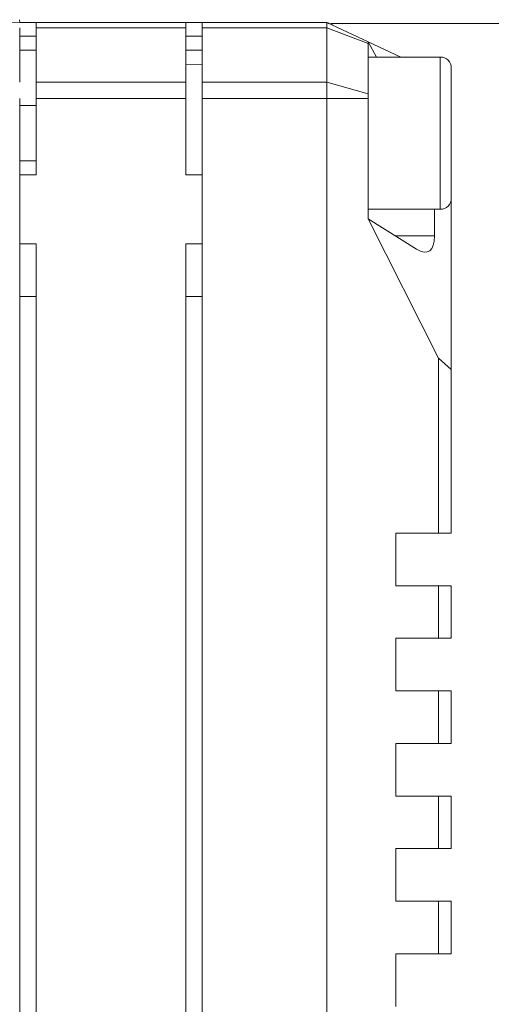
# Model space of a CAD drawing. Header units: millimetres. Extents: x 4 to 836, y 3 to 589.
# Tile 31 of 94: x 509 to 526, y 162 to 198. Entities that reach past the tile are written whole.
import ezdxf

# ---------------------------------------------------------------- set-up
doc = ezdxf.new("R2010")
doc.units = ezdxf.units.MM
doc.layers.add('1', color=7, linetype='Continuous', true_color=0xffffff)
doc.styles.add('ideas_simplex', font='simplex.shx')
doc.dimstyles.get("Standard").update_dxf_attribs({"dimtxt": 0.18, "dimasz": 0.18, "dimexe": 0.18, "dimexo": 0.0625, "dimgap": 0.09, "dimtad": 0, "dimtih": 1, "dimtoh": 1, "dimdec": 4, "dimzin": 0, "dimdsep": 46, "dimtxsty": 'Standard', "dimcen": 0.09, "dimadec": 0, "dimazin": 0, "dimtfac": 1, "dimtdec": 4, "dimtofl": 0, "dimtmove": 0, "dimatfit": 3, "dimfxl": 1, "dimtolj": 1, "dimtzin": 0, "dimarcsym": 0})

# ---------------------------------------------------------------- blocks, each defined once
blk = doc.blocks.new('_U13')
at = {"layer": '1', "color": 87, "lineweight": 25}
for p, q in [((485.870602, 222.172463), (484.370602, 222.172463)), ((484.370602, 222.172463), (484.370602, 216.547463)), ((501.545602, 222.172463), (500.045602, 222.172463)), ((501.545602, 216.547463), (501.545602, 222.172463)), ((484.370602, 216.547463), (485.870602, 216.547463)), ((500.045602, 216.547463), (501.545602, 216.547463))]:
    blk.add_line(p, q, dxfattribs=at)
at = {"layer": '1', "color": 152, "lineweight": 13}
for p, q in [((470.308102, 181.90093), (470.308102, 217.047463)), ((515.608102, 198.69412), (515.608102, 217.047463))]:
    blk.add_line(p, q, dxfattribs=at)
at = {"layer": '1', "color": 27, "lineweight": 13}
blk.add_line((470.308102, 215.047463), (515.608102, 215.047463), dxfattribs=at)
at = {"layer": '1', "color": 27, "lineweight": 18}
for points in [[(470.308102, 215.047463), (473.3081, 215.576444), (473.308104, 214.518482)], [(515.608102, 215.047463), (512.608104, 214.518482), (512.6081, 215.576444)]]:
    blk.add_solid(points, dxfattribs=at)
at = {"layer": '1', "color": 87, "linetype": 'Continuous', "lineweight": 25, "char_height": 3, "attachment_point": 7, "line_spacing_factor": 1.204819, "style": 'ideas_simplex'}
for s, insert in [('\\W1.2097;45,3', (487.327102, 224.307463)), ('\\W1.1692;1.783', (485.842102, 216.994963))]:
    blk.add_mtext(s, dxfattribs=dict(at, insert=insert))

msp = doc.modelspace()

# ---------------------------------------------------------------- linework, layer by layer
at = {"layer": '1', "color": 18, "linetype": 'Continuous', "lineweight": 18}
for p, q in [((509.005, 197.822), (509.008, 197.722)), ((509.008, 197.722), (499.9, 197.404))]:
    msp.add_line(p, q, dxfattribs=at)
at = {"layer": '1', "color": 9, "linetype": 'Continuous', "lineweight": 18}
for p, q in [((509.608, 197.722), (509.008, 197.722)), ((509.608, 197.53), (509.608, 197.722)), ((509.608, 197.722), (515.008, 197.722)), ((509.608, 195.561), (509.608, 197.53)), ((515.608, 197.722), (515.008, 197.722)), ((515.008, 197.722), (515.008, 197.53)), ((515.008, 195.561), (515.008, 197.53)), ((515.608, 197.53), (515.608, 197.722)), ((515.608, 197.722), (520.108, 197.722)), ((515.608, 195.561), (515.608, 197.53)), ((521.608, 197.023), (520.108, 197.722)), ((520.108, 197.53), (520.108, 197.722)), ((520.108, 195.561), (520.108, 197.53)), ((521.608, 197.023), (521.608, 196.965)), ((521.608, 197.023), (522.789, 196.472)), ((521.608, 197.023), (521.91, 196.472)), ((521.608, 196.965), (521.608, 195.148)), ((509.608, 196.722), (509.008, 196.722)), ((515.608, 196.722), (515.008, 196.722)), ((509.608, 194.971), (509.608, 195.561)), ((515.008, 195.561), (515.008, 194.971)), ((515.608, 194.971), (515.608, 195.561)), ((520.108, 194.971), (520.108, 195.561)), ((509.608, 192.222), (509.608, 194.971)), ((515.008, 192.222), (515.008, 194.971)), ((515.608, 194.971), (515.608, 146.473)), ((520.108, 146.473), (520.108, 194.971)), ((521.608, 195.148), (521.608, 194.971)), ((521.608, 194.971), (521.608, 190.628)), ((509.608, 192.222), (509.008, 192.222)), ((515.608, 192.222), (515.008, 192.222)), ((524.608, 191.372), (524.608, 185.189)), ((524.002, 190.972), (524.002, 190.01)), ((523.353, 189.533), (521.608, 190.628)), ((524.146, 185.595), (521.608, 190.628)), ((509.608, 189.722), (509.008, 189.722)), ((509.608, 151.722), (509.608, 189.722)), ((515.008, 151.722), (515.008, 189.722)), ((515.608, 189.722), (515.008, 189.722)), ((524.146, 185.595), (524.608, 185.189)), ((524.146, 179.272), (524.146, 185.595)), ((524.608, 185.189), (524.608, 179.272)), ((522.608, 177.372), (522.608, 179.272)), ((524.146, 179.272), (522.608, 179.272)), ((524.608, 179.272), (524.146, 179.272)), ((522.608, 177.372), (524.146, 177.372)), ((524.146, 177.372), (524.608, 177.372)), ((524.146, 175.472), (524.146, 177.372)), ((524.608, 177.372), (524.608, 175.472)), ((522.608, 173.572), (522.608, 175.472)), ((524.146, 175.472), (522.608, 175.472)), ((524.608, 175.472), (524.146, 175.472)), ((522.608, 173.572), (524.146, 173.572)), ((524.146, 173.572), (524.608, 173.572)), ((524.146, 171.672), (524.146, 173.572)), ((524.608, 173.572), (524.608, 171.672)), ((522.608, 169.772), (522.608, 171.672)), ((524.146, 171.672), (522.608, 171.672)), ((524.608, 171.672), (524.146, 171.672)), ((522.608, 169.772), (524.146, 169.772)), ((524.146, 169.772), (524.608, 169.772)), ((524.146, 167.872), (524.146, 169.772)), ((524.608, 169.772), (524.608, 167.872)), ((522.608, 165.972), (522.608, 167.872)), ((524.146, 167.872), (522.608, 167.872)), ((524.608, 167.872), (524.146, 167.872)), ((522.608, 165.972), (524.146, 165.972)), ((524.146, 165.972), (524.608, 165.972)), ((524.146, 164.072), (524.146, 165.972)), ((524.608, 165.972), (524.608, 164.072)), ((522.608, 162.172), (522.608, 164.072)), ((524.146, 164.072), (522.608, 164.072)), ((524.608, 164.072), (524.146, 164.072))]:
    msp.add_line(p, q, dxfattribs=at)
at = {"layer": '1', "color": 252, "linetype": 'Continuous', "lineweight": 18}
for p, q in [((509.008, 195.561), (509.008, 197.53)), ((515.608, 196.194), (515.008, 196.215)), ((509.008, 194.971), (509.008, 146.473)), ((509.608, 194.722), (509.008, 194.722)), ((509.008, 192.722), (509.608, 192.722))]:
    msp.add_line(p, q, dxfattribs=at)
at = {"layer": '1', "color": 9, "linetype": 'Continuous', "lineweight": 13}
for p, q in [((515.008, 197.53), (509.608, 197.53)), ((520.108, 197.53), (515.608, 197.53)), ((521.608, 196.965), (520.108, 197.53)), ((509.008, 197.222), (509.608, 197.222)), ((515.008, 197.222), (515.608, 197.222)), ((509.608, 195.561), (515.008, 195.561)), ((515.608, 195.561), (520.108, 195.561)), ((521.608, 195.148), (520.108, 195.561)), ((515.008, 194.971), (509.608, 194.971)), ((520.108, 194.971), (515.608, 194.971)), ((521.608, 194.971), (520.108, 194.971)), ((522.594, 190.01), (524.002, 190.01))]:
    msp.add_line(p, q, dxfattribs=at)
at = {"layer": '1', "color": 27, "linetype": 'Continuous', "lineweight": 13}
for p, q in [((520.308, 197.629), (520.308, 197.69)), ((524.208, 196.472), (524.208, 190.972))]:
    msp.add_line(p, q, dxfattribs=at)
at = {"layer": '1', "color": 27, "linetype": 'Continuous', "lineweight": 18}
for p, q in [((538.649, 197.69), (520.308, 197.69)), ((524.208, 196.472), (521.608, 196.472)), ((524.608, 196.072), (524.608, 191.372)), ((521.608, 190.972), (524.208, 190.972))]:
    msp.add_line(p, q, dxfattribs=at)
at = {"layer": '1', "color": 251, "linetype": 'Continuous', "lineweight": 13}
for p, q in [((509.608, 187.821), (509.008, 187.821)), ((515.608, 187.821), (515.008, 187.821))]:
    msp.add_line(p, q, dxfattribs=at)
at = {"layer": '1', "color": 27, "linetype": 'Continuous', "lineweight": 18}
for centre, radius, start, end in [((520.308, 197.49), 0.2, 90, 115.9594), ((524.208, 196.072), 0.4, 0, 90), ((524.208, 191.372), 0.4, 270, 0)]:
    msp.add_arc(centre, radius, start, end, dxfattribs=at)
at = {"layer": '1', "color": 9, "linetype": 'Continuous', "lineweight": 18}
msp.add_ellipse((522.847, 191.424), major_axis=(0.937, -1.974), ratio=0.341999, start_param=5.79051, end_param=6.907708, dxfattribs=at)
msp.add_open_spline([(520.108, 197.722), (520.108, 197.722), (520.116, 197.718), (520.138, 197.708), (520.142, 197.706), (520.153, 197.701), (520.159, 197.698), (520.178, 197.689), (520.193, 197.683), (520.21, 197.675)], degree=3, knots=[0, 0, 0, 0, 0.5, 0.5, 0.625, 0.625, 0.75, 0.75, 1, 1, 1, 1], dxfattribs=at)

# ---------------------------------------------------------------- dimensions: what is measured, and where the dimension line sits
at = {"layer": '1', "color": 87, "linetype": 'Continuous', "lineweight": 25}
dim = msp.add_linear_dim(base=(515.608, 215.047), p1=(470.308, 179.401), p2=(515.608, 196.194), text='<>\\P[\\C87;{\\H1.00x;\\Fsimplex.shx;1.783\\Fsimplex.shx;}\\C87; ]', dimstyle='Standard', override={"dimtxt": 3, "dimasz": 3, "dimexe": 2, "dimexo": 2.5, "dimgap": 1.5, "dimtad": 1, "dimtih": 1, "dimtoh": 0, "dimdec": 2, "dimlfac": 1, "dimzin": 8, "dimdsep": 44, "dimlunit": 2, "dimtxsty": 'ideas_simplex', "dimsah": 1, "dimse1": 0, "dimse2": 0, "dimsd1": 0, "dimsd2": 0, "dimclrd": 27, "dimclre": 152, "dimclrt": 87, "dimtol": 0, "dimtm": -0.1, "dimtfac": 0.5, "dimtdec": 2, "dimtofl": 1, "dimtmove": 0, "dimtzin": 8, "dimlwd": 13, "dimlwe": 13}, dxfattribs=at)
dim.commit()
dim.dimension.update_dxf_attribs({"geometry": '_U13', "text_midpoint": (492.958, 215.047), "dimtype": 160})

doc.saveas('drawing.dxf')
